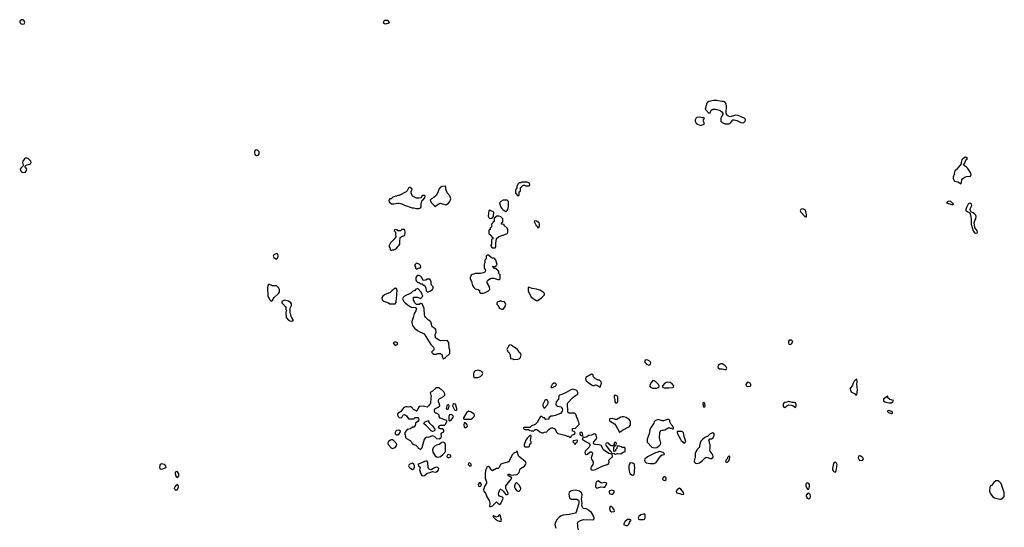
# Model space of a CAD drawing. Header units: inches. Extents: x 2380427 to 2580949, y 385907 to 546039.
# Tile 68 of 121: x 2534424 to 2549178, y 432470 to 440070. Entities that reach past the tile are written whole.
import ezdxf

# ---------------------------------------------------------------- set-up
doc = ezdxf.new("R2010")
doc.units = ezdxf.units.IN
doc.header["$MEASUREMENT"] = 0
for name, color, linetype in [('C5433', 7, 'Continuous'), ('C5434', 7, 'Continuous'), ('C5443', 7, 'Continuous')]:
    doc.layers.add(name, color=color, linetype=linetype)

msp = doc.modelspace()

# ---------------------------------------------------------------- linework, layer by layer
at = {"layer": 'C5433', "color": 5, "elevation": 40}
for points in [[(2537970, 438122), (2537950, 438116), (2537941, 438090), (2537940, 438070), (2537948, 438050), (2537970, 438038), (2537990, 438040), (2538005, 438050), (2538014, 438066), (2538010, 438090), (2537990, 438110)], [(2534530, 437998), (2534510, 437995), (2534495, 437985), (2534471, 437950), (2534468, 437930), (2534471, 437910), (2534481, 437890), (2534478, 437882), (2534444, 437850), (2534433, 437830), (2534437, 437810), (2534450, 437790), (2534470, 437782), (2534510, 437788), (2534527, 437810), (2534530, 437830), (2534502, 437870), (2534505, 437875), (2534519, 437890), (2534586, 437914), (2534596, 437930), (2534590, 437950), (2534573, 437973), (2534550, 437991)], [(2538270, 436568), (2538234, 436550), (2538222, 436530), (2538234, 436510), (2538270, 436485), (2538290, 436502), (2538299, 436530), (2538290, 436558)], [(2538170, 436106), (2538150, 436106), (2538142, 436090), (2538138, 436050), (2538142, 435930), (2538170, 435874), (2538190, 435854), (2538210, 435872), (2538235, 435910), (2538302, 435970), (2538315, 435990), (2538318, 436030), (2538302, 436062), (2538290, 436066), (2538270, 436086), (2538213, 436087)], [(2538390, 435868), (2538364, 435856), (2538354, 435850), (2538354, 435830), (2538394, 435790), (2538398, 435778), (2538414, 435770), (2538414, 435730), (2538422, 435710), (2538412, 435690), (2538418, 435610), (2538452, 435570), (2538470, 435561), (2538490, 435558), (2538510, 435562), (2538526, 435570), (2538518, 435578), (2538493, 435633), (2538479, 435690), (2538475, 435730), (2538478, 435750), (2538498, 435790), (2538496, 435816), (2538486, 435830), (2538454, 435854), (2538413, 435867)], [(2536550, 433422), (2536531, 433410), (2536525, 433395), (2536519, 433370), (2536522, 433350), (2536530, 433341), (2536570, 433344), (2536614, 433366), (2536618, 433370), (2536615, 433390), (2536590, 433408)], [(2536770, 433306), (2536754, 433290), (2536754, 433270), (2536770, 433225), (2536790, 433216), (2536810, 433242), (2536809, 433270), (2536790, 433300)], [(2536790, 433109), (2536770, 433102), (2536746, 433070), (2536738, 433050), (2536754, 433034), (2536770, 433027), (2536790, 433037), (2536803, 433070), (2536803, 433090)]]:
    msp.add_lwpolyline(points, close=True, dxfattribs=at)
for points in [[(2540000, 437396), (2539992, 437388), (2539970, 437386), (2539954, 437370), (2539958, 437338), (2539970, 437334), (2539993, 437313), (2540000, 437313)], [(2540000, 436747), (2539982, 436730), (2539962, 436690), (2539962, 436670), (2539972, 436652), (2539974, 436630), (2539990, 436614), (2540000, 436618)], [(2540000, 436009), (2539973, 435987), (2539890, 435949), (2539865, 435930), (2539852, 435910), (2539853, 435873), (2539873, 435853), (2539890, 435852), (2539933, 435833), (2539952, 435832), (2539970, 435814), (2540000, 435814)], [(2540000, 433777), (2539990, 433777), (2539971, 433769), (2539946, 433750), (2539941, 433730), (2539946, 433710), (2539990, 433658), (2540000, 433655)]]:
    msp.add_lwpolyline(points, dxfattribs=at)
at = {"layer": 'C5434', "color": 5, "elevation": 40}
for points in [[(2534450, 440070), (2534424, 440050), (2534424, 440030), (2534448, 440010), (2534470, 440005), (2534490, 440010), (2534503, 440030), (2534493, 440053), (2534470, 440067)], [(2539890, 440057), (2539878, 440050), (2539871, 440030), (2539890, 440011), (2539910, 440008), (2539958, 440022), (2539966, 440030), (2539948, 440050), (2539936, 440056)]]:
    msp.add_lwpolyline(points, close=True, dxfattribs=at)
at = {"layer": 'C5443', "color": 5, "elevation": 40}
for points in [[(2544818, 438862), (2544750, 438843), (2544730, 438832), (2544721, 438819), (2544696, 438730), (2544750, 438672), (2544770, 438674), (2544786, 438714), (2544810, 438731), (2544850, 438731), (2544890, 438722), (2544918, 438710), (2544946, 438690), (2544958, 438670), (2544958, 438650), (2544936, 438610), (2544931, 438590), (2544932, 438552), (2544950, 438532), (2544990, 438512), (2545050, 438512), (2545078, 438530), (2545109, 438571), (2545129, 438571), (2545170, 438561), (2545230, 438531), (2545270, 438527), (2545293, 438550), (2545299, 438570), (2545290, 438588), (2545202, 438630), (2545190, 438635), (2545150, 438638), (2545070, 438617), (2545043, 438623), (2545022, 438642), (2545012, 438670), (2545017, 438770), (2545009, 438809), (2544994, 438830), (2544980, 438840), (2544970, 438845), (2544945, 438845), (2544870, 438859)], [(2544609, 438609), (2544570, 438605), (2544555, 438590), (2544546, 438570), (2544548, 438548), (2544561, 438521), (2544583, 438503), (2544630, 438486), (2544686, 438510), (2544668, 438550), (2544666, 438570), (2544686, 438590), (2544670, 438598), (2544650, 438598)], [(2548590, 438009), (2548570, 437997), (2548541, 437970), (2548532, 437932), (2548534, 437910), (2548511, 437889), (2548458, 437822), (2548442, 437810), (2548432, 437790), (2548428, 437750), (2548411, 437710), (2548411, 437690), (2548430, 437654), (2548483, 437643), (2548530, 437612), (2548539, 437630), (2548544, 437670), (2548556, 437690), (2548588, 437712), (2548610, 437720), (2548670, 437725), (2548682, 437750), (2548678, 437770), (2548630, 437841), (2548610, 437861), (2548568, 437890), (2548583, 437917), (2548605, 437975), (2548626, 437990), (2548608, 438008)], [(2541950, 437638), (2541930, 437626), (2541910, 437626), (2541890, 437606), (2541874, 437570), (2541874, 437550), (2541864, 437536), (2541854, 437510), (2541854, 437470), (2541890, 437434), (2541902, 437438), (2541906, 437450), (2541906, 437490), (2541922, 437498), (2541926, 437510), (2541927, 437553), (2541970, 437594), (2541990, 437594), (2542010, 437582), (2542056, 437584), (2542066, 437590), (2542062, 437622), (2542030, 437635)], [(2540796, 437576), (2540750, 437574), (2540730, 437562), (2540705, 437530), (2540702, 437510), (2540685, 437470), (2540664, 437436), (2540630, 437406), (2540594, 437390), (2540574, 437370), (2540590, 437334), (2540650, 437274), (2540680, 437300), (2540706, 437314), (2540730, 437321), (2540810, 437298), (2540850, 437322), (2540869, 437350), (2540882, 437390), (2540869, 437430), (2540830, 437478), (2540809, 437531), (2540807, 437567)], [(2541730, 437368), (2541670, 437368), (2541632, 437348), (2541614, 437326), (2541630, 437274), (2541650, 437242), (2541670, 437222), (2541694, 437210), (2541710, 437194), (2541730, 437214), (2541738, 437230), (2541748, 437272), (2541748, 437350)], [(2548370, 437352), (2548334, 437350), (2548314, 437330), (2548373, 437307), (2548390, 437303), (2548410, 437305), (2548415, 437310), (2548399, 437330)], [(2548650, 437321), (2548636, 437310), (2548610, 437258), (2548599, 437230), (2548601, 437210), (2548630, 437191), (2548647, 437187), (2548658, 437178), (2548664, 437164), (2548681, 437090), (2548682, 437010), (2548711, 436910), (2548730, 436879), (2548750, 436871), (2548770, 436879), (2548776, 436890), (2548771, 436910), (2548737, 436957), (2548724, 437030), (2548735, 437065), (2548753, 437090), (2548756, 437130), (2548746, 437150), (2548730, 437164), (2548710, 437177), (2548686, 437186), (2548676, 437196), (2548664, 437230), (2548669, 437250), (2548689, 437290), (2548684, 437310), (2548670, 437319)], [(2541470, 437218), (2541453, 437207), (2541442, 437130), (2541458, 437098), (2541490, 437094), (2541502, 437098), (2541507, 437113), (2541522, 437118), (2541526, 437130), (2541527, 437187)], [(2546150, 437237), (2546131, 437230), (2546121, 437210), (2546131, 437190), (2546190, 437123), (2546202, 437122), (2546210, 437114), (2546214, 437126), (2546212, 437148), (2546197, 437217), (2546170, 437235)], [(2541610, 437126), (2541570, 437126), (2541558, 437122), (2541553, 437107), (2541538, 437102), (2541534, 437090), (2541534, 437050), (2541518, 437042), (2541513, 437027), (2541494, 437010), (2541494, 436970), (2541474, 436950), (2541473, 436927), (2541458, 436922), (2541454, 436910), (2541454, 436870), (2541458, 436858), (2541473, 436853), (2541478, 436838), (2541493, 436833), (2541498, 436818), (2541514, 436810), (2541514, 436790), (2541498, 436782), (2541493, 436767), (2541492, 436710), (2541484, 436696), (2541484, 436684), (2541498, 436658), (2541510, 436654), (2541550, 436654), (2541558, 436670), (2541558, 436730), (2541566, 436750), (2541567, 436793), (2541600, 436820), (2541643, 436837), (2541670, 436842), (2541726, 436870), (2541738, 436890), (2541736, 436924), (2541730, 436946), (2541686, 436990), (2541682, 437002), (2541650, 437006), (2541646, 437010), (2541646, 437030), (2541662, 437038), (2541666, 437050), (2541666, 437090), (2541636, 437116)], [(2542144, 437056), (2542134, 437050), (2542142, 437030), (2542162, 436990), (2542177, 436977), (2542190, 436954), (2542202, 436958), (2542215, 436985), (2542215, 437010), (2542210, 437026), (2542170, 437055)], [(2541450, 436546), (2541430, 436546), (2541414, 436530), (2541412, 436488), (2541394, 436470), (2541394, 436430), (2541382, 436410), (2541385, 436350), (2541398, 436330), (2541402, 436310), (2541392, 436290), (2541370, 436279), (2541330, 436269), (2541250, 436268), (2541230, 436258), (2541204, 436256), (2541190, 436246), (2541172, 436210), (2541173, 436193), (2541192, 436152), (2541211, 436090), (2541230, 436062), (2541250, 436042), (2541273, 436033), (2541294, 436030), (2541313, 436013), (2541314, 435990), (2541330, 435974), (2541370, 435974), (2541390, 435982), (2541450, 436012), (2541468, 436030), (2541462, 436070), (2541429, 436130), (2541429, 436150), (2541438, 436170), (2541490, 436201), (2541530, 436198), (2541590, 436182), (2541610, 436182), (2541626, 436190), (2541626, 436250), (2541606, 436270), (2541602, 436302), (2541587, 436307), (2541582, 436322), (2541567, 436327), (2541562, 436342), (2541530, 436346), (2541522, 436362), (2541506, 436370), (2541510, 436374), (2541550, 436374), (2541562, 436378), (2541566, 436390), (2541578, 436402), (2541558, 436470), (2541546, 436490), (2541530, 436498), (2541510, 436498), (2541488, 436508)], [(2540370, 436426), (2540350, 436406), (2540342, 436390), (2540354, 436370), (2540354, 436350), (2540370, 436334), (2540390, 436342), (2540408, 436352), (2540430, 436354), (2540435, 436370), (2540428, 436390), (2540410, 436408)], [(2540410, 436238), (2540390, 436238), (2540374, 436230), (2540362, 436210), (2540362, 436170), (2540370, 436154), (2540390, 436134), (2540410, 436134), (2540430, 436114), (2540453, 436113), (2540470, 436094), (2540490, 436094), (2540512, 436052), (2540514, 436010), (2540530, 435994), (2540550, 435994), (2540558, 436002), (2540570, 436005), (2540608, 436030), (2540622, 436050), (2540618, 436070), (2540595, 436095), (2540589, 436109), (2540588, 436150), (2540570, 436186), (2540530, 436186), (2540512, 436168), (2540470, 436166), (2540448, 436210), (2540430, 436228)], [(2540390, 436046), (2540354, 436030), (2540344, 436016), (2540310, 435998), (2540285, 435975), (2540190, 435928), (2540172, 435910), (2540162, 435890), (2540182, 435850), (2540202, 435830), (2540230, 435805), (2540290, 435765), (2540350, 435762), (2540372, 435752), (2540364, 435736), (2540358, 435710), (2540336, 435670), (2540322, 435610), (2540298, 435550), (2540298, 435530), (2540311, 435490), (2540342, 435450), (2540382, 435422), (2540392, 435410), (2540484, 435364), (2540586, 435206), (2540622, 435170), (2540632, 435150), (2540632, 435128), (2540594, 435090), (2540614, 435070), (2540630, 435062), (2540670, 435062), (2540690, 435074), (2540730, 435074), (2540752, 435052), (2540752, 435030), (2540770, 434994), (2540790, 435002), (2540806, 435010), (2540867, 435073), (2540867, 435127), (2540858, 435150), (2540856, 435236), (2540827, 435267), (2540730, 435262), (2540710, 435269), (2540662, 435302), (2540648, 435330), (2540649, 435350), (2540664, 435390), (2540662, 435430), (2540650, 435448), (2540606, 435470), (2540585, 435545), (2540577, 435557), (2540549, 435570), (2540509, 435610), (2540495, 435630), (2540488, 435650), (2540487, 435747), (2540455, 435815), (2540430, 435818), (2540410, 435806), (2540370, 435806), (2540346, 435830), (2540336, 435856), (2540326, 435870), (2540326, 435910), (2540330, 435914), (2540387, 435913), (2540430, 435894), (2540442, 435898), (2540446, 435910), (2540466, 435930), (2540438, 435990)], [(2542050, 436066), (2542042, 436050), (2542042, 436010), (2542090, 435914), (2542130, 435892), (2542164, 435864), (2542190, 435865), (2542248, 435910), (2542288, 435950), (2542288, 435970), (2542268, 435990), (2542220, 436020), (2542170, 436034), (2542103, 436043)], [(2541630, 435858), (2541612, 435848), (2541590, 435846), (2541574, 435830), (2541574, 435810), (2541592, 435792), (2541610, 435754), (2541624, 435744), (2541650, 435734), (2541670, 435734), (2541696, 435764), (2541708, 435810), (2541690, 435846), (2541650, 435848)], [(2545954, 435270), (2545944, 435256), (2545943, 435230), (2545950, 435212), (2545970, 435205), (2545990, 435216), (2546009, 435250), (2545990, 435269)], [(2540050, 435246), (2540022, 435230), (2540030, 435214), (2540050, 435194), (2540070, 435202), (2540086, 435210), (2540086, 435230)], [(2541770, 435202), (2541761, 435199), (2541752, 435190), (2541722, 435130), (2541740, 435100), (2541751, 435091), (2541772, 435050), (2541778, 434998), (2541812, 434992), (2541830, 434982), (2541890, 434986), (2541910, 434991), (2541929, 435010), (2541938, 435050), (2541928, 435070), (2541910, 435088), (2541899, 435110), (2541882, 435130), (2541790, 435195)], [(2543810, 434979), (2543798, 434970), (2543788, 434948), (2543810, 434918), (2543850, 434898), (2543870, 434905), (2543878, 434910), (2543882, 434930), (2543869, 434950), (2543838, 434970)], [(2541300, 434820), (2541250, 434814), (2541231, 434790), (2541226, 434766), (2541223, 434743), (2541230, 434714), (2541288, 434712), (2541330, 434726), (2541355, 434750), (2541362, 434770), (2541355, 434795)], [(2544950, 434915), (2544930, 434915), (2544910, 434909), (2544888, 434890), (2544886, 434870), (2544890, 434858), (2544910, 434841), (2544950, 434841), (2544990, 434832), (2545010, 434834), (2545018, 434850), (2545008, 434870), (2544988, 434890)], [(2542990, 434764), (2542905, 434710), (2542901, 434690), (2542910, 434662), (2542932, 434650), (2542990, 434602), (2543010, 434592), (2543030, 434592), (2543050, 434602), (2543070, 434598), (2543110, 434572), (2543126, 434574), (2543126, 434586), (2543142, 434630), (2543138, 434650), (2543113, 434673), (2543090, 434674), (2543050, 434693), (2543023, 434723), (2543010, 434755)], [(2543910, 434668), (2543890, 434642), (2543863, 434590), (2543876, 434570), (2543910, 434551), (2543967, 434553), (2543990, 434562), (2544007, 434573), (2544008, 434590), (2543998, 434610), (2543952, 434652), (2543930, 434664)], [(2546970, 434686), (2546950, 434678), (2546930, 434658), (2546911, 434630), (2546901, 434599), (2546866, 434550), (2546871, 434511), (2546890, 434492), (2546932, 434472), (2546950, 434454), (2546970, 434454), (2546979, 434530), (2546969, 434610), (2546975, 434650)], [(2540710, 434558), (2540670, 434558), (2540654, 434550), (2540610, 434508), (2540574, 434490), (2540591, 434430), (2540585, 434410), (2540579, 434330), (2540551, 434289), (2540531, 434269), (2540470, 434281), (2540410, 434278), (2540398, 434262), (2540374, 434206), (2540370, 434206), (2540358, 434218), (2540329, 434229), (2540290, 434274), (2540270, 434275), (2540250, 434269), (2540230, 434275), (2540210, 434275), (2540179, 434261), (2540137, 434203), (2540086, 434170), (2540087, 434150), (2540097, 434130), (2540110, 434115), (2540130, 434107), (2540150, 434111), (2540170, 434151), (2540190, 434156), (2540219, 434139), (2540250, 434094), (2540330, 434094), (2540350, 434114), (2540390, 434112), (2540400, 434100), (2540405, 434090), (2540401, 434070), (2540390, 434055), (2540353, 434027), (2540350, 433986), (2540338, 433982), (2540330, 433968), (2540310, 433968), (2540278, 433942), (2540228, 433932), (2540195, 433890), (2540195, 433865), (2540210, 433810), (2540220, 433800), (2540275, 433770), (2540290, 433755), (2540305, 433725), (2540330, 433707), (2540360, 433700), (2540392, 433670), (2540394, 433654), (2540414, 433650), (2540418, 433638), (2540430, 433634), (2540450, 433652), (2540456, 433664), (2540486, 433774), (2540510, 433815), (2540530, 433823), (2540550, 433821), (2540610, 433845), (2540642, 433830), (2540670, 433801), (2540710, 433796), (2540732, 433808), (2540744, 433830), (2540738, 433870), (2540750, 433882), (2540770, 433892), (2540777, 433903), (2540778, 433918), (2540774, 433934), (2540763, 433943), (2540725, 433945), (2540710, 433955), (2540701, 433970), (2540710, 433990), (2540730, 434001), (2540790, 433998), (2540806, 434014), (2540822, 434050), (2540826, 434070), (2540725, 434105), (2540709, 434130), (2540709, 434150), (2540690, 434169), (2540658, 434178), (2540647, 434187), (2540638, 434210), (2540638, 434230), (2540654, 434246), (2540694, 434266), (2540718, 434290), (2540714, 434314), (2540698, 434350), (2540698, 434370), (2540706, 434390), (2540775, 434430), (2540795, 434450), (2540795, 434470), (2540778, 434498), (2540750, 434528), (2540730, 434538)], [(2542710, 434537), (2542682, 434530), (2542613, 434487), (2542550, 434459), (2542511, 434449), (2542503, 434437), (2542496, 434390), (2542463, 434350), (2542458, 434310), (2542470, 434292), (2542484, 434284), (2542531, 434271), (2542551, 434250), (2542556, 434230), (2542551, 434210), (2542545, 434195), (2542526, 434174), (2542450, 434141), (2542410, 434134), (2542385, 434135), (2542354, 434110), (2542352, 434090), (2542347, 434087), (2542310, 434086), (2542290, 434106), (2542270, 434106), (2542250, 434126), (2542230, 434126), (2542180, 434040), (2542150, 434008), (2542094, 433990), (2542070, 433966), (2541990, 433966), (2541978, 433962), (2541974, 433950), (2541990, 433934), (2542050, 433934), (2542064, 433924), (2542090, 433914), (2542130, 433914), (2542148, 433932), (2542170, 433932), (2542190, 433922), (2542218, 433898), (2542250, 433882), (2542270, 433882), (2542288, 433892), (2542322, 433898), (2542326, 433910), (2542360, 433940), (2542390, 433958), (2542410, 433958), (2542442, 433942), (2542472, 433890), (2542490, 433872), (2542511, 433871), (2542572, 433852), (2542591, 433851), (2542630, 433834), (2542650, 433834), (2542670, 433814), (2542682, 433818), (2542687, 433833), (2542707, 433853), (2542735, 433865), (2542746, 433890), (2542730, 433906), (2542707, 433907), (2542706, 433950), (2542750, 433952), (2542809, 434010), (2542808, 434030), (2542798, 434050), (2542789, 434090), (2542774, 434114), (2542762, 434150), (2542750, 434168), (2542730, 434178), (2542650, 434178), (2542636, 434196), (2542635, 434330), (2542710, 434412), (2542750, 434442), (2542782, 434458), (2542786, 434470), (2542786, 434490), (2542770, 434518), (2542746, 434530)], [(2542450, 434626), (2542430, 434626), (2542402, 434610), (2542382, 434570), (2542390, 434562), (2542410, 434562), (2542458, 434590), (2542466, 434610)], [(2544130, 434642), (2544110, 434638), (2544092, 434628), (2544054, 434590), (2544054, 434570), (2544080, 434560), (2544150, 434558), (2544210, 434564), (2544222, 434570), (2544224, 434590), (2544200, 434620), (2544170, 434639)], [(2545330, 434641), (2545323, 434637), (2545303, 434610), (2545311, 434590), (2545330, 434579), (2545370, 434583), (2545379, 434590), (2545381, 434610), (2545369, 434630), (2545350, 434639)], [(2542330, 434378), (2542310, 434378), (2542292, 434368), (2542262, 434310), (2542262, 434290), (2542280, 434260), (2542290, 434252), (2542330, 434298), (2542344, 434330), (2542344, 434350)], [(2543350, 434446), (2543338, 434442), (2543334, 434430), (2543334, 434410), (2543342, 434390), (2543342, 434350), (2543350, 434334), (2543370, 434334), (2543386, 434350), (2543386, 434430)], [(2547430, 434434), (2547370, 434386), (2547370, 434362), (2547390, 434346), (2547450, 434331), (2547470, 434331), (2547490, 434335), (2547510, 434347), (2547518, 434370), (2547461, 434381), (2547435, 434410), (2547435, 434430)], [(2540850, 434306), (2540825, 434290), (2540814, 434250), (2540830, 434234), (2540842, 434238), (2540855, 434270), (2540858, 434290)], [(2540930, 434318), (2540914, 434310), (2540911, 434290), (2540941, 434230), (2540950, 434221), (2540970, 434225), (2540975, 434230), (2540974, 434246), (2540952, 434312)], [(2544670, 434338), (2544662, 434330), (2544664, 434284), (2544670, 434274), (2544690, 434274), (2544695, 434285), (2544690, 434326)], [(2545948, 434352), (2545918, 434342), (2545890, 434339), (2545870, 434322), (2545864, 434310), (2545863, 434290), (2545870, 434272), (2545890, 434262), (2545915, 434285), (2545950, 434302), (2545990, 434298), (2546010, 434291), (2546050, 434265), (2546057, 434283), (2546059, 434310), (2546051, 434331), (2546030, 434339), (2546000, 434340)], [(2547450, 434217), (2547422, 434210), (2547442, 434190), (2547490, 434172), (2547508, 434190), (2547478, 434210)], [(2540610, 433902), (2540590, 433915), (2540513, 433993), (2540488, 434010), (2540482, 434030), (2540498, 434050), (2540551, 434071), (2540552, 434050), (2540565, 434030), (2540610, 433991), (2540652, 433930), (2540630, 433908)], [(2540890, 434159), (2540865, 434155), (2540852, 434130), (2540853, 434073), (2540870, 434065), (2540890, 434074), (2540915, 434110), (2540922, 434130), (2540908, 434150)], [(2541150, 434209), (2541119, 434181), (2541072, 434110), (2541074, 434094), (2541091, 434091), (2541189, 434091), (2541210, 434102), (2541235, 434130), (2541238, 434150), (2541229, 434169), (2541180, 434200)], [(2543470, 434125), (2543450, 434125), (2543430, 434117), (2543370, 434084), (2543350, 434084), (2543302, 434098), (2543266, 434094), (2543262, 434090), (2543262, 434070), (2543285, 434050), (2543338, 434018), (2543356, 433996), (2543410, 433894), (2543430, 433902), (2543456, 433924), (2543562, 433978), (2543575, 434005), (2543579, 434030), (2543575, 434055), (2543560, 434080), (2543510, 434114)], [(2544150, 434086), (2544130, 434086), (2544070, 434062), (2544050, 434062), (2543990, 434082), (2543950, 434068), (2543931, 434049), (2543925, 434030), (2543885, 433970), (2543867, 433933), (2543855, 433870), (2543826, 433790), (2543824, 433744), (2543894, 433670), (2543910, 433662), (2543950, 433658), (2543970, 433665), (2544010, 433696), (2544024, 433710), (2544033, 433727), (2544009, 433810), (2544014, 433890), (2544026, 433914), (2544050, 433926), (2544070, 433923), (2544093, 433927), (2544150, 433962), (2544170, 433954), (2544190, 433954), (2544210, 433942), (2544218, 433942), (2544226, 433950), (2544210, 433986), (2544188, 434008), (2544168, 434050), (2544166, 434070)], [(2540105, 433925), (2540070, 433918), (2540059, 433910), (2540051, 433890), (2540051, 433870), (2540060, 433860), (2540070, 433853), (2540090, 433853), (2540110, 433868), (2540124, 433890), (2540129, 433910)], [(2541090, 434038), (2541082, 434030), (2541078, 434010), (2541082, 433970), (2541090, 433962), (2541110, 433962), (2541130, 433974), (2541134, 433990), (2541130, 434006), (2541110, 434028)], [(2542070, 433846), (2542030, 433806), (2542006, 433774), (2541985, 433710), (2541982, 433690), (2541993, 433673), (2542050, 433674), (2542062, 433678), (2542068, 433712), (2542086, 433730), (2542086, 433750), (2542078, 433770), (2542086, 433830), (2542082, 433842)], [(2542770, 433775), (2542718, 433762), (2542714, 433750), (2542734, 433730), (2542738, 433718), (2542750, 433714), (2542763, 433737), (2542778, 433750), (2542786, 433770)], [(2542846, 433890), (2542822, 433890), (2542811, 433870), (2542830, 433846), (2542850, 433838), (2542859, 433841), (2542862, 433850), (2542858, 433878)], [(2543030, 433869), (2542990, 433849), (2542950, 433842), (2542910, 433819), (2542890, 433815), (2542878, 433818), (2542870, 433826), (2542852, 433790), (2542912, 433750), (2542951, 433731), (2542966, 433710), (2542966, 433690), (2542956, 433670), (2542898, 433610), (2542891, 433590), (2542898, 433570), (2542910, 433558), (2542930, 433562), (2542970, 433601), (2542990, 433601), (2543001, 433590), (2543007, 433570), (2542986, 433510), (2542991, 433490), (2543018, 433450), (2543017, 433437), (2543011, 433409), (2542990, 433378), (2542978, 433350), (2542990, 433332), (2543010, 433327), (2543050, 433336), (2543150, 433387), (2543229, 433411), (2543250, 433425), (2543255, 433450), (2543250, 433474), (2543290, 433514), (2543302, 433518), (2543306, 433530), (2543302, 433562), (2543250, 433575), (2543170, 433629), (2543136, 433696), (2543106, 433706), (2543046, 433710), (2543034, 433714), (2543024, 433724), (2543022, 433730), (2543029, 433750), (2543064, 433790), (2543073, 433810), (2543064, 433850), (2543050, 433864)], [(2544350, 433906), (2544290, 433906), (2544278, 433902), (2544274, 433890), (2544282, 433870), (2544325, 433790), (2544338, 433770), (2544362, 433750), (2544370, 433734), (2544390, 433734), (2544406, 433754), (2544382, 433830), (2544370, 433886)], [(2544810, 433884), (2544772, 433870), (2544732, 433828), (2544710, 433824), (2544690, 433814), (2544654, 433786), (2544630, 433758), (2544612, 433692), (2544611, 433670), (2544572, 433630), (2544546, 433574), (2544546, 433510), (2544536, 433490), (2544532, 433452), (2544551, 433431), (2544570, 433425), (2544610, 433436), (2544654, 433470), (2544690, 433506), (2544710, 433518), (2544737, 433517), (2544770, 433502), (2544790, 433502), (2544810, 433514), (2544815, 433530), (2544809, 433550), (2544799, 433570), (2544769, 433609), (2544764, 433630), (2544769, 433650), (2544768, 433708), (2544758, 433730), (2544758, 433750), (2544749, 433770), (2544767, 433793), (2544790, 433792), (2544813, 433807), (2544829, 433850), (2544829, 433870)], [(2540770, 433744), (2540750, 433739), (2540712, 433710), (2540670, 433699), (2540650, 433687), (2540621, 433659), (2540610, 433630), (2540615, 433595), (2540650, 433541), (2540670, 433524), (2540690, 433519), (2540710, 433523), (2540730, 433530), (2540762, 433558), (2540792, 433588), (2540803, 433610), (2540803, 433703), (2540792, 433732)], [(2543350, 433746), (2543334, 433730), (2543334, 433706), (2543313, 433687), (2543289, 433689), (2543266, 433706), (2543246, 433730), (2543230, 433735), (2543212, 433728), (2543202, 433710), (2543211, 433690), (2543264, 433624), (2543282, 433610), (2543298, 433578), (2543330, 433574), (2543342, 433562), (2543350, 433562), (2543384, 433576), (2543430, 433571), (2543465, 433595), (2543495, 433605), (2543498, 433650), (2543490, 433666), (2543450, 433666), (2543436, 433676), (2543410, 433686), (2543378, 433682), (2543372, 433650), (2543353, 433627), (2543352, 433608), (2543330, 433606), (2543326, 433610), (2543327, 433673), (2543342, 433678), (2543346, 433694), (2543362, 433698), (2543366, 433730)], [(2540850, 433559), (2540830, 433548), (2540823, 433530), (2540830, 433521), (2540850, 433511), (2540870, 433518), (2540888, 433530), (2540878, 433550)], [(2541870, 433606), (2541864, 433596), (2541830, 433578), (2541810, 433558), (2541750, 433446), (2541726, 433446), (2541650, 433422), (2541630, 433408), (2541618, 433390), (2541610, 433366), (2541592, 433348), (2541570, 433348), (2541510, 433315), (2541490, 433329), (2541467, 433367), (2541450, 433379), (2541430, 433377), (2541423, 433370), (2541404, 433316), (2541397, 433270), (2541399, 433199), (2541419, 433150), (2541419, 433130), (2541392, 433088), (2541375, 433030), (2541378, 433010), (2541407, 432970), (2541426, 432926), (2541459, 432870), (2541467, 432830), (2541466, 432786), (2541470, 432782), (2541490, 432782), (2541510, 432792), (2541570, 432852), (2541610, 432812), (2541633, 432827), (2541664, 432890), (2541668, 432910), (2541659, 432919), (2541615, 432935), (2541604, 432950), (2541599, 432970), (2541602, 432990), (2541622, 433038), (2541630, 433042), (2541651, 433031), (2541671, 433011), (2541682, 432990), (2541710, 432962), (2541730, 432962), (2541746, 432970), (2541708, 433048), (2541709, 433090), (2541788, 433190), (2541798, 433210), (2541750, 433238), (2541738, 433250), (2541748, 433270), (2541790, 433252), (2541870, 433258), (2541878, 433262), (2541908, 433290), (2541918, 433330), (2541929, 433351), (2541990, 433385), (2542010, 433414), (2542014, 433430), (2542002, 433450), (2541918, 433518), (2541900, 433540), (2541888, 433570), (2541882, 433602)], [(2544010, 433602), (2543973, 433587), (2543950, 433583), (2543830, 433525), (2543793, 433490), (2543788, 433470), (2543796, 433450), (2543810, 433436), (2543870, 433424), (2543930, 433426), (2543950, 433433), (2543959, 433441), (2544010, 433516), (2544030, 433538), (2544050, 433554), (2544082, 433558), (2544086, 433570), (2544066, 433590)], [(2545050, 433535), (2545030, 433515), (2545023, 433497), (2545010, 433478), (2545001, 433450), (2545010, 433443), (2545030, 433447), (2545050, 433465), (2545059, 433490), (2545066, 433530), (2545055, 433535)], [(2547010, 433539), (2546991, 433529), (2546988, 433508), (2547001, 433481), (2547010, 433471), (2547050, 433476), (2547069, 433490), (2547057, 433510), (2547030, 433533)], [(2540310, 433429), (2540262, 433410), (2540251, 433390), (2540259, 433370), (2540270, 433359), (2540310, 433336), (2540330, 433345), (2540341, 433370), (2540341, 433390), (2540330, 433414)], [(2540510, 433461), (2540490, 433457), (2540461, 433439), (2540410, 433421), (2540396, 433410), (2540401, 433390), (2540425, 433370), (2540415, 433330), (2540434, 433270), (2540450, 433247), (2540470, 433240), (2540490, 433245), (2540530, 433282), (2540572, 433288), (2540610, 433303), (2540650, 433295), (2540670, 433300), (2540690, 433314), (2540702, 433330), (2540704, 433350), (2540690, 433366), (2540670, 433372), (2540638, 433362), (2540590, 433328), (2540559, 433339), (2540550, 433349), (2540546, 433366), (2540541, 433441), (2540530, 433459)], [(2541170, 433435), (2541149, 433431), (2541143, 433410), (2541170, 433387), (2541189, 433391), (2541190, 433415)], [(2543570, 433435), (2543556, 433410), (2543554, 433386), (2543554, 433346), (2543563, 433290), (2543574, 433270), (2543590, 433254), (2543610, 433251), (2543630, 433265), (2543639, 433290), (2543639, 433330), (2543644, 433350), (2543638, 433410), (2543610, 433429)], [(2546650, 433445), (2546630, 433441), (2546616, 433424), (2546603, 433350), (2546605, 433330), (2546615, 433315), (2546630, 433299), (2546650, 433296), (2546659, 433321), (2546672, 433410), (2546665, 433430)], [(2544090, 433229), (2544067, 433213), (2544057, 433190), (2544070, 433175), (2544090, 433171), (2544110, 433187), (2544109, 433210)], [(2541330, 433133), (2541310, 433133), (2541296, 433110), (2541299, 433090), (2541310, 433082), (2541330, 433085), (2541337, 433090), (2541343, 433110)], [(2541870, 433138), (2541850, 433118), (2541840, 433090), (2541839, 433070), (2541848, 433048), (2541870, 433021), (2541890, 433011), (2541910, 433011), (2541929, 433030), (2541934, 433050), (2541930, 433066), (2541910, 433098)], [(2543090, 433165), (2543064, 433150), (2543055, 433130), (2543054, 433074), (2543070, 433055), (2543130, 433073), (2543170, 433068), (2543190, 433071), (2543217, 433110), (2543222, 433130), (2543190, 433138), (2543148, 433128), (2543130, 433134)], [(2544310, 433055), (2544275, 433030), (2544263, 433010), (2544268, 432988), (2544317, 432977), (2544350, 432963), (2544370, 432966), (2544375, 432970), (2544369, 432990), (2544330, 433041)], [(2546230, 433135), (2546210, 433126), (2546202, 433110), (2546203, 433090), (2546217, 433057), (2546230, 433041), (2546250, 433041), (2546259, 433081), (2546260, 433110), (2546250, 433126)], [(2549090, 433166), (2549050, 433166), (2549020, 433140), (2548984, 433096), (2548972, 433088), (2548962, 433070), (2548958, 433010), (2548971, 432970), (2549007, 432927), (2549031, 432911), (2549110, 432891), (2549130, 432891), (2549150, 432902), (2549178, 432930), (2549178, 432990), (2549130, 433126)], [(2543290, 433023), (2543258, 433010), (2543255, 432990), (2543265, 432970), (2543290, 432964), (2543310, 432968), (2543333, 432990), (2543330, 433015)], [(2546250, 432982), (2546230, 432976), (2546217, 432963), (2546209, 432950), (2546207, 432930), (2546225, 432905), (2546250, 432894), (2546270, 432910), (2546276, 432930), (2546270, 432959)], [(2543290, 432779), (2543270, 432779), (2543263, 432750), (2543266, 432726), (2543276, 432710), (2543290, 432703), (2543330, 432708), (2543335, 432710), (2543333, 432730), (2543310, 432761)], [(2541610, 432654), (2541591, 432629), (2541570, 432622), (2541530, 432642), (2541512, 432630), (2541552, 432590), (2541582, 432570), (2541610, 432561), (2541630, 432562), (2541638, 432562), (2541646, 432574), (2541626, 432650)], [(2543790, 432666), (2543770, 432666), (2543730, 432655), (2543702, 432630), (2543692, 432610), (2543694, 432590), (2543710, 432586), (2543770, 432586), (2543788, 432592), (2543795, 432610), (2543798, 432650)], [(2543530, 432588), (2543492, 432550), (2543474, 432510), (2543510, 432494), (2543530, 432494), (2543550, 432514), (2543560, 432540), (2543576, 432564), (2543586, 432570), (2543582, 432582), (2543567, 432587)]]:
    msp.add_lwpolyline(points, close=True, dxfattribs=at)
for points in [[(2540000, 437313), (2540030, 437312), (2540090, 437325), (2540110, 437325), (2540150, 437311), (2540190, 437291), (2540307, 437253), (2540330, 437252), (2540370, 437242), (2540410, 437242), (2540430, 437252), (2540442, 437270), (2540441, 437310), (2540449, 437351), (2540455, 437365), (2540466, 437370), (2540496, 437404), (2540498, 437430), (2540490, 437438), (2540464, 437436), (2540450, 437426), (2540438, 437402), (2540410, 437395), (2540370, 437398), (2540310, 437428), (2540288, 437470), (2540288, 437492), (2540306, 437530), (2540276, 437556), (2540264, 437556), (2540250, 437546), (2540232, 437508), (2540214, 437490), (2540110, 437438), (2540090, 437438), (2540070, 437428), (2540053, 437427), (2540030, 437418), (2540014, 437410), (2540000, 437396)], [(2540000, 436618), (2540010, 436622), (2540030, 436622), (2540070, 436642), (2540090, 436674), (2540110, 436694), (2540118, 436710), (2540118, 436770), (2540126, 436790), (2540126, 436810), (2540168, 436832), (2540187, 436833), (2540196, 436844), (2540202, 436890), (2540196, 436916), (2540190, 436926), (2540150, 436926), (2540130, 436906), (2540090, 436906), (2540082, 436922), (2540070, 436926), (2540038, 436922), (2540034, 436910), (2540054, 436890), (2540054, 436850), (2540062, 436830), (2540060, 436820), (2540037, 436783), (2540000, 436747)], [(2540000, 435814), (2540050, 435814), (2540067, 435833), (2540069, 435909), (2540075, 435930), (2540075, 435970), (2540082, 436010), (2540070, 436046), (2540050, 436048), (2540000, 436009)], [(2540000, 433655), (2540010, 433651), (2540050, 433665), (2540069, 433690), (2540073, 433710), (2540065, 433730), (2540030, 433763), (2540010, 433777), (2540000, 433777)], [(2542798, 432430), (2542789, 432470), (2542789, 432510), (2542784, 432530), (2542794, 432550), (2542827, 432573), (2542874, 432586), (2543010, 432581), (2543029, 432591), (2543034, 432606), (2543029, 432630), (2542990, 432690), (2542930, 432735), (2542910, 432745), (2542870, 432749), (2542860, 432760), (2542849, 432789), (2542852, 432832), (2542843, 432890), (2542853, 432950), (2542844, 432984), (2542810, 433009), (2542750, 433023), (2542710, 433020), (2542681, 433010), (2542657, 432990), (2542651, 432970), (2542656, 432930), (2542664, 432910), (2542676, 432896), (2542691, 432891), (2542770, 432890), (2542795, 432875), (2542801, 432861), (2542804, 432830), (2542799, 432810), (2542764, 432696), (2542750, 432679), (2542660, 432660), (2542570, 432649), (2542530, 432635), (2542510, 432622), (2542470, 432574), (2542448, 432532), (2542445, 432510), (2542457, 432457)]]:
    msp.add_lwpolyline(points, dxfattribs=at)

doc.saveas('drawing.dxf')
